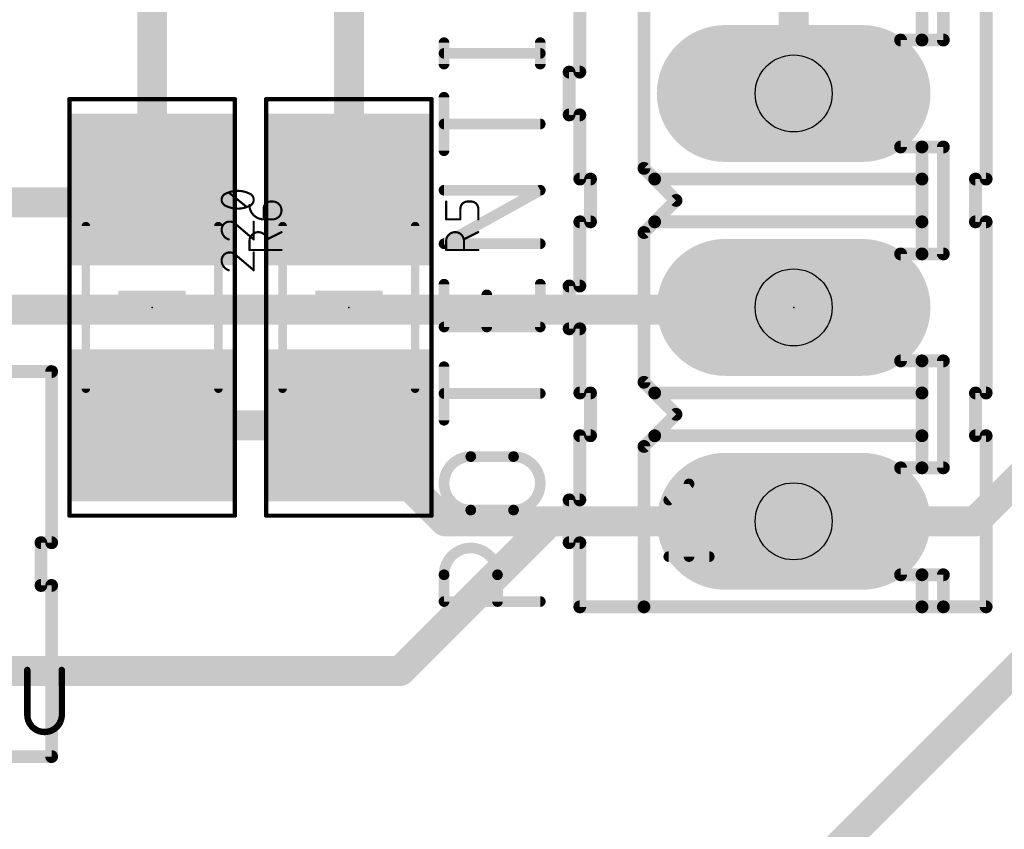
# Model space of a CAD drawing. Extents: x 0.4 to 63.1, y 0.1 to 70.6.
# Tile 11 of 18: x 41.3 to 53, y 26.5 to 36.2. Entities that reach past the tile are written whole.
import ezdxf

# ---------------------------------------------------------------- set-up
doc = ezdxf.new("R2010")
doc.units = 0
for name, color, linetype in [('1', 12, 'CONTINUOUS'), ('17', 110, 'CONTINUOUS'), ('21', 253, 'CONTINUOUS'), ('23', 53, 'CONTINUOUS'), ('25', 253, 'CONTINUOUS'), ('27', 253, 'CONTINUOUS'), ('29', 253, 'CONTINUOUS'), ('30', 253, 'CONTINUOUS'), ('31', 253, 'CONTINUOUS'), ('35', 253, 'CONTINUOUS'), ('39', 12, 'CONTINUOUS'), ('44', 253, 'CONTINUOUS'), ('51', 253, 'CONTINUOUS')]:
    doc.layers.add(name, color=color, linetype=linetype)

# ---------------------------------------------------------------- blocks, each defined once
blk = doc.blocks.new('RECT')
blk.add_solid([(-0.5, -0.5), (0.5, -0.5), (-0.5, 0.5), (0.5, 0.5)])
blk = doc.blocks.new('LONGP100')
at = {"const_width": 1}
blk.add_lwpolyline([(-0.5, 0), (0.5, 0)], dxfattribs=at)
at = {"const_width": 0.5}
for points in [[(-0.5, 0.25, 1), (-0.5, -0.25)], [(0.5, -0.25, 1), (0.5, 0.25)]]:
    blk.add_lwpolyline(points, format="xyb", dxfattribs=at)

msp = doc.modelspace()

# ---------------------------------------------------------------- linework, layer by layer
at = {"layer": '1', "const_width": 0.3556}
for points in [[(50.4952, 35.2806), (50.4952, 42.4688)], [(45.212, 34.1406), (45.212, 38.6334)], [(42.8752, 34.1406), (42.8752, 38.4302)], [(42.7228, 33.9882), (42.8752, 34.1406)], [(45.7708, 34.1406), (45.212, 34.1406)], [(42.7228, 33.9882), (31.9792, 33.9882)], [(50.4698, 32.7152), (33.7058, 32.7152)], [(50.4952, 32.7406), (50.4698, 32.7152)], [(42.8752, 31.3406), (45.212, 31.3406)], [(45.212, 31.3406), (44.9905, 31.3406)], [(45.212, 31.3406), (46.352, 30.2006)], [(52.6542, 30.2006), (53.34, 30.8864)], [(48.9458, 24.257), (55.4228, 30.734)], [(47.5996, 30.2006), (45.8216, 28.4226)], [(46.352, 30.2006), (47.5996, 30.2006)], [(50.4952, 30.2006), (47.5996, 30.2006)], [(50.6222, 30.0736), (50.4952, 30.2006)], [(50.4952, 30.2006), (52.6542, 30.2006)], [(45.8216, 28.4226), (39.3954, 28.4226)]]:
    msp.add_lwpolyline(points, dxfattribs=at)
at = {"layer": '1', "const_width": 0.1778}
for points in [[(50.4063, 35.2806, 1), (50.5841, 35.2806)], [(42.9381, 34.0777, 1), (42.8123, 34.2035)], [(45.212, 34.2295, 1), (45.212, 34.0517)], [(45.7708, 34.0517, 1), (45.7708, 34.2295)], [(42.7228, 33.8993, 1), (42.7228, 34.0771)], [(42.7863, 34.1406, 1), (42.9641, 34.1406)], [(45.1231, 34.1406, 1), (45.3009, 34.1406)], [(42.6599, 34.0511, 1), (42.7857, 33.9253)], [(50.4069, 32.7781, 1), (50.5327, 32.6523)], [(50.5581, 32.6777, 1), (50.4323, 32.8035)], [(50.4698, 32.6263, 1), (50.4698, 32.8041)], [(42.8752, 31.4295, 1), (42.8752, 31.2517)], [(44.9905, 31.4295, 1), (44.9905, 31.2517)], [(45.2749, 31.4035, 1), (45.1491, 31.2777)], [(45.212, 31.2517, 1), (45.212, 31.4295)], [(45.212, 31.2517, 1), (45.212, 31.4295)], [(46.352, 30.2895, 1), (46.352, 30.1117)], [(46.2891, 30.1377, 1), (46.4149, 30.2635)], [(47.5996, 30.2895, 1), (47.5996, 30.1117)], [(47.6625, 30.1377, 1), (47.5367, 30.2635)], [(47.5996, 30.1117, 1), (47.5996, 30.2895)], [(50.5581, 30.2635, 1), (50.4323, 30.1377)], [(50.4952, 30.2895, 1), (50.4952, 30.1117)], [(50.4952, 30.1117, 1), (50.4952, 30.2895)], [(52.5913, 30.2635, 1), (52.7171, 30.1377)], [(52.6542, 30.1117, 1), (52.6542, 30.2895)], [(50.5593, 30.0107, 1), (50.6851, 30.1365)], [(45.7587, 28.4855, 1), (45.8845, 28.3597)], [(45.8216, 28.3337, 1), (45.8216, 28.5115)]]:
    msp.add_lwpolyline(points, format="xyb", dxfattribs=at)
at = {"layer": '21'}
for points, const_width in [([(47.9552, 35.5346), (47.9552, 36.2966)], 0.1524), ([(48.7172, 34.3916), (48.7172, 36.2966)], 0.1524), ([(52.0192, 35.9156), (52.0192, 36.2966)], 0.1524), ([(52.2732, 36.2966), (52.2732, 35.9156)], 0.1524), ([(52.7812, 36.2966), (52.7812, 34.2646)], 0.1524), ([(51.7652, 34.6456), (51.7652, 35.9156)], 0.1524), ([(52.0192, 35.9156), (51.7652, 35.9156)], 0.1524), ([(52.2732, 35.9156), (52.0192, 35.9156)], 0.1524), ([(47.9552, 35.5346), (47.8282, 35.5346)], 0.1524), ([(47.8282, 35.5346), (47.8282, 35.0266)], 0.1524), ([(47.9552, 35.0266), (47.8282, 35.0266)], 0.1524), ([(47.9552, 34.2646), (47.9552, 35.0266)], 0.1524), ([(52.0192, 34.6456), (51.7652, 34.6456)], 0.1524), ([(52.2732, 34.6456), (52.0192, 34.6456)], 0.1524), ([(52.0192, 34.2646), (52.0192, 34.6456)], 0.1524), ([(52.2732, 33.3756), (52.2732, 34.6456)], 0.1524), ([(48.8442, 34.2646), (48.7172, 34.3916)], 0.1524), ([(48.0822, 34.2646), (47.9552, 34.2646)], 0.1524), ([(48.0822, 34.2646), (48.0822, 33.7566)], 0.1524), ([(49.0982, 34.0106), (48.8442, 34.2646)], 0.1524), ([(48.8442, 34.2646), (52.0192, 34.2646)], 0.1524), ([(52.0192, 33.7566), (52.0192, 34.2646)], 0.1524), ([(52.6542, 34.2646), (52.6542, 33.7566)], 0.1524), ([(52.6542, 34.2646), (52.7812, 34.2646)], 0.1524), ([(48.8442, 33.7566), (49.0982, 34.0106)], 0.1524), ([(48.0822, 33.7566), (47.9552, 33.7566)], 0.1524), ([(47.9552, 32.9946), (47.9552, 33.7566)], 0.1524), ([(48.7172, 33.6296), (48.8442, 33.7566)], 0.1524), ([(48.8442, 33.7566), (52.0192, 33.7566)], 0.1524), ([(52.0192, 33.3756), (52.0192, 33.7566)], 0.1524), ([(52.6542, 33.7566), (52.7812, 33.7566)], 0.1524), ([(52.7812, 31.7246), (52.7812, 33.7566)], 0.1524), ([(48.7172, 31.8516), (48.7172, 33.6296)], 0.1524), ([(52.0192, 33.3756), (51.7652, 33.3756)], 0.1524), ([(51.7652, 32.1056), (51.7652, 33.3756)], 0.1524), ([(52.2732, 33.3756), (52.0192, 33.3756)], 0.1524), ([(47.9552, 32.9946), (47.8282, 32.9946)], 0.1524), ([(47.8282, 32.9946), (47.8282, 32.4866)], 0.1524), ([(47.9552, 32.4866), (47.8282, 32.4866)], 0.1524), ([(47.9552, 31.7246), (47.9552, 32.4866)], 0.1524), ([(52.0192, 32.1056), (51.7652, 32.1056)], 0.1524), ([(52.2732, 32.1056), (52.0192, 32.1056)], 0.1524), ([(52.0192, 31.7246), (52.0192, 32.1056)], 0.1524), ([(52.2732, 32.1056), (52.2732, 30.8356)], 0.1524), ([(41.1734, 31.9786), (41.6814, 31.9786)], 0.1524), ([(41.6814, 31.9786), (41.6814, 29.9466)], 0.1524), ([(48.8442, 31.7246), (48.7172, 31.8516)], 0.1524), ([(48.0822, 31.7246), (47.9552, 31.7246)], 0.1524), ([(48.0822, 31.2166), (48.0822, 31.7246)], 0.1524), ([(49.0982, 31.4706), (48.8442, 31.7246)], 0.1524), ([(48.8442, 31.7246), (52.0192, 31.7246)], 0.1524), ([(52.0192, 31.2166), (52.0192, 31.7246)], 0.1524), ([(52.6542, 31.7246), (52.6542, 31.2166)], 0.1524), ([(52.6542, 31.7246), (52.7812, 31.7246)], 0.1524), ([(48.8442, 31.2166), (49.0982, 31.4706)], 0.1524), ([(48.0822, 31.2166), (47.9552, 31.2166)], 0.1524), ([(47.9552, 31.2166), (47.9552, 30.4546)], 0.1524), ([(48.7172, 31.0896), (48.8442, 31.2166)], 0.1524), ([(48.8442, 31.2166), (52.0192, 31.2166)], 0.1524), ([(52.0192, 30.8356), (52.0192, 31.2166)], 0.1524), ([(52.6542, 31.2166), (52.7812, 31.2166)], 0.1524), ([(52.7812, 31.2166), (52.7812, 29.1846)], 0.1524), ([(48.7172, 31.0896), (48.7172, 29.1846)], 0.1524), ([(51.7652, 29.5656), (51.7652, 30.8356)], 0.1524), ([(52.0192, 30.8356), (51.7652, 30.8356)], 0.1524), ([(52.2732, 30.8356), (52.0192, 30.8356)], 0.1524), ([(49.0121, 30.4532), (49.252, 30.6451)], 0.127), ([(49.252, 30.6451), (49.252, 29.7815)], 0.127), ([(47.9552, 30.4546), (47.8282, 30.4546)], 0.1524), ([(47.8282, 30.4546), (47.8282, 29.9466)], 0.1524), ([(41.5544, 29.9466), (41.5544, 29.4386)], 0.1524), ([(41.5544, 29.9466), (41.6814, 29.9466)], 0.1524), ([(47.9552, 29.9466), (47.8282, 29.9466)], 0.1524), ([(47.9552, 29.1846), (47.9552, 29.9466)], 0.1524), ([(49.0121, 29.7815), (49.4919, 29.7815)], 0.127), ([(52.0192, 29.5656), (51.7652, 29.5656)], 0.1524), ([(52.2732, 29.5656), (52.0192, 29.5656)], 0.1524), ([(52.0192, 29.5656), (52.0192, 29.1846)], 0.1524), ([(52.2732, 29.1846), (52.2732, 29.5656)], 0.1524), ([(41.5544, 29.4386), (41.6814, 29.4386)], 0.1524), ([(41.6814, 29.4386), (41.6814, 27.4066)], 0.1524), ([(47.9552, 29.1846), (48.7172, 29.1846)], 0.1524), ([(48.7172, 29.1846), (52.0192, 29.1846)], 0.1524), ([(52.0192, 29.1846), (52.2732, 29.1846)], 0.1524), ([(52.2732, 29.1846), (52.7812, 29.1846)], 0.1524), ([(41.1734, 27.4066), (41.6814, 27.4066)], 0.1524)]:
    msp.add_lwpolyline(points, dxfattribs=dict(at, const_width=const_width))
for points, const_width in [([(51.8033, 35.9156, 1), (51.7271, 35.9156)], 0.0762), ([(51.7652, 35.9537, 1), (51.7652, 35.8775)], 0.0762), ([(52.0192, 35.9537, 1), (52.0192, 35.8775)], 0.0762), ([(51.9811, 35.9156, 1), (52.0573, 35.9156)], 0.0762), ([(52.0192, 35.8775, 1), (52.0192, 35.9537)], 0.0762), ([(52.2351, 35.9156, 1), (52.3113, 35.9156)], 0.0762), ([(52.2732, 35.8775, 1), (52.2732, 35.9537)], 0.0762), ([(47.8282, 35.5727, 1), (47.8282, 35.4965)], 0.0762), ([(47.8663, 35.5346, 1), (47.7901, 35.5346)], 0.0762), ([(47.9171, 35.5346, 1), (47.9933, 35.5346)], 0.0762), ([(47.9552, 35.4965, 1), (47.9552, 35.5727)], 0.0762), ([(47.8282, 35.0647, 1), (47.8282, 34.9885)], 0.0762), ([(47.9933, 35.0266, 1), (47.9171, 35.0266)], 0.0762), ([(47.9552, 34.9885, 1), (47.9552, 35.0647)], 0.0762), ([(47.7901, 35.0266, 1), (47.8663, 35.0266)], 0.0762), ([(51.7652, 34.6837, 1), (51.7652, 34.6075)], 0.0762), ([(51.7271, 34.6456, 1), (51.8033, 34.6456)], 0.0762), ([(52.0192, 34.6837, 1), (52.0192, 34.6075)], 0.0762), ([(52.0573, 34.6456, 1), (51.9811, 34.6456)], 0.0762), ([(52.0192, 34.6075, 1), (52.0192, 34.6837)], 0.0762), ([(52.3113, 34.6456, 1), (52.2351, 34.6456)], 0.0762), ([(52.2732, 34.6075, 1), (52.2732, 34.6837)], 0.0762), ([(48.6791, 34.3916, 1), (48.7553, 34.3916)], 0.0762), ([(48.7441, 34.4185, 1), (48.6903, 34.3647)], 0.0762), ([(47.9552, 34.3027, 1), (47.9552, 34.2265)], 0.0762), ([(47.9171, 34.2646, 1), (47.9933, 34.2646)], 0.0762), ([(48.1203, 34.2646, 1), (48.0441, 34.2646)], 0.0762), ([(48.0822, 34.2265, 1), (48.0822, 34.3027)], 0.0762), ([(48.8442, 34.3027, 1), (48.8442, 34.2265)], 0.0762), ([(48.8711, 34.2915, 1), (48.8173, 34.2377)], 0.0762), ([(48.8173, 34.2377, 1), (48.8711, 34.2915)], 0.0762), ([(52.0573, 34.2646, 1), (51.9811, 34.2646)], 0.0762), ([(51.9811, 34.2646, 1), (52.0573, 34.2646)], 0.0762), ([(52.0192, 34.2265, 1), (52.0192, 34.3027)], 0.0762), ([(52.6923, 34.2646, 1), (52.6161, 34.2646)], 0.0762), ([(52.6542, 34.3027, 1), (52.6542, 34.2265)], 0.0762), ([(52.7431, 34.2646, 1), (52.8193, 34.2646)], 0.0762), ([(52.7812, 34.2265, 1), (52.7812, 34.3027)], 0.0762), ([(49.1251, 33.9837, 1), (49.0713, 34.0375)], 0.0762), ([(49.0713, 33.9837, 1), (49.1251, 34.0375)], 0.0762), ([(47.9552, 33.7947, 1), (47.9552, 33.7185)], 0.0762), ([(47.9933, 33.7566, 1), (47.9171, 33.7566)], 0.0762), ([(48.0822, 33.7185, 1), (48.0822, 33.7947)], 0.0762), ([(48.8442, 33.7947, 1), (48.8442, 33.7185)], 0.0762), ([(48.8173, 33.7835, 1), (48.8711, 33.7297)], 0.0762), ([(48.8711, 33.7297, 1), (48.8173, 33.7835)], 0.0762), ([(52.0573, 33.7566, 1), (51.9811, 33.7566)], 0.0762), ([(52.0192, 33.7185, 1), (52.0192, 33.7947)], 0.0762), ([(52.6542, 33.7947, 1), (52.6542, 33.7185)], 0.0762), ([(52.8193, 33.7566, 1), (52.7431, 33.7566)], 0.0762), ([(52.7812, 33.7185, 1), (52.7812, 33.7947)], 0.0762), ([(48.0441, 33.7566, 1), (48.1203, 33.7566)], 0.0762), ([(48.7553, 33.6296, 1), (48.6791, 33.6296)], 0.0762), ([(48.6903, 33.6565, 1), (48.7441, 33.6027)], 0.0762), ([(51.9811, 33.7566, 1), (52.0573, 33.7566)], 0.0762), ([(52.6161, 33.7566, 1), (52.6923, 33.7566)], 0.0762), ([(51.7652, 33.4137, 1), (51.7652, 33.3375)], 0.0762), ([(51.8033, 33.3756, 1), (51.7271, 33.3756)], 0.0762), ([(52.0192, 33.4137, 1), (52.0192, 33.3375)], 0.0762), ([(52.0192, 33.3375, 1), (52.0192, 33.4137)], 0.0762), ([(52.2732, 33.3375, 1), (52.2732, 33.4137)], 0.0762), ([(51.9811, 33.3756, 1), (52.0573, 33.3756)], 0.0762), ([(52.2351, 33.3756, 1), (52.3113, 33.3756)], 0.0762), ([(47.8282, 33.0327, 1), (47.8282, 32.9565)], 0.0762), ([(47.8663, 32.9946, 1), (47.7901, 32.9946)], 0.0762), ([(47.9171, 32.9946, 1), (47.9933, 32.9946)], 0.0762), ([(47.9552, 32.9565, 1), (47.9552, 33.0327)], 0.0762), ([(47.8282, 32.5247, 1), (47.8282, 32.4485)], 0.0762), ([(47.7901, 32.4866, 1), (47.8663, 32.4866)], 0.0762), ([(47.9933, 32.4866, 1), (47.9171, 32.4866)], 0.0762), ([(47.9552, 32.4485, 1), (47.9552, 32.5247)], 0.0762), ([(51.7652, 32.1437, 1), (51.7652, 32.0675)], 0.0762), ([(52.0192, 32.1437, 1), (52.0192, 32.0675)], 0.0762), ([(52.0573, 32.1056, 1), (51.9811, 32.1056)], 0.0762), ([(52.0192, 32.0675, 1), (52.0192, 32.1437)], 0.0762), ([(52.3113, 32.1056, 1), (52.2351, 32.1056)], 0.0762), ([(52.2732, 32.0675, 1), (52.2732, 32.1437)], 0.0762), ([(41.7195, 31.9786, 1), (41.6433, 31.9786)], 0.0762), ([(41.6814, 31.9405, 1), (41.6814, 32.0167)], 0.0762), ([(51.7271, 32.1056, 1), (51.8033, 32.1056)], 0.0762), ([(48.7441, 31.8785, 1), (48.6903, 31.8247)], 0.0762), ([(48.6791, 31.8516, 1), (48.7553, 31.8516)], 0.0762), ([(47.9552, 31.7627, 1), (47.9552, 31.6865)], 0.0762), ([(47.9171, 31.7246, 1), (47.9933, 31.7246)], 0.0762), ([(48.1203, 31.7246, 1), (48.0441, 31.7246)], 0.0762), ([(48.0822, 31.6865, 1), (48.0822, 31.7627)], 0.0762), ([(48.8442, 31.7627, 1), (48.8442, 31.6865)], 0.0762), ([(48.8711, 31.7515, 1), (48.8173, 31.6977)], 0.0762), ([(48.8173, 31.6977, 1), (48.8711, 31.7515)], 0.0762), ([(52.0573, 31.7246, 1), (51.9811, 31.7246)], 0.0762), ([(51.9811, 31.7246, 1), (52.0573, 31.7246)], 0.0762), ([(52.0192, 31.6865, 1), (52.0192, 31.7627)], 0.0762), ([(52.6923, 31.7246, 1), (52.6161, 31.7246)], 0.0762), ([(52.6542, 31.7627, 1), (52.6542, 31.6865)], 0.0762), ([(52.7431, 31.7246, 1), (52.8193, 31.7246)], 0.0762), ([(52.7812, 31.6865, 1), (52.7812, 31.7627)], 0.0762), ([(49.1251, 31.4437, 1), (49.0713, 31.4975)], 0.0762), ([(49.0713, 31.4437, 1), (49.1251, 31.4975)], 0.0762), ([(47.9552, 31.2547, 1), (47.9552, 31.1785)], 0.0762), ([(47.9933, 31.2166, 1), (47.9171, 31.2166)], 0.0762), ([(48.0441, 31.2166, 1), (48.1203, 31.2166)], 0.0762), ([(48.0822, 31.1785, 1), (48.0822, 31.2547)], 0.0762), ([(48.8442, 31.2547, 1), (48.8442, 31.1785)], 0.0762), ([(48.8173, 31.2435, 1), (48.8711, 31.1897)], 0.0762), ([(48.8711, 31.1897, 1), (48.8173, 31.2435)], 0.0762), ([(52.0573, 31.2166, 1), (51.9811, 31.2166)], 0.0762), ([(51.9811, 31.2166, 1), (52.0573, 31.2166)], 0.0762), ([(52.0192, 31.1785, 1), (52.0192, 31.2547)], 0.0762), ([(52.6542, 31.2547, 1), (52.6542, 31.1785)], 0.0762), ([(52.6161, 31.2166, 1), (52.6923, 31.2166)], 0.0762), ([(52.8193, 31.2166, 1), (52.7431, 31.2166)], 0.0762), ([(52.7812, 31.1785, 1), (52.7812, 31.2547)], 0.0762), ([(48.7553, 31.0896, 1), (48.6791, 31.0896)], 0.0762), ([(48.6903, 31.1165, 1), (48.7441, 31.0627)], 0.0762), ([(51.8033, 30.8356, 1), (51.7271, 30.8356)], 0.0762), ([(51.7652, 30.8737, 1), (51.7652, 30.7975)], 0.0762), ([(52.0192, 30.8737, 1), (52.0192, 30.7975)], 0.0762), ([(52.0192, 30.7975, 1), (52.0192, 30.8737)], 0.0762), ([(52.2732, 30.7975, 1), (52.2732, 30.8737)], 0.0762), ([(51.9811, 30.8356, 1), (52.0573, 30.8356)], 0.0762), ([(52.2351, 30.8356, 1), (52.3113, 30.8356)], 0.0762), ([(49.2838, 30.6451, 1), (49.2203, 30.6451)], 0.0635), ([(49.2718, 30.6203, 1), (49.2322, 30.6699)], 0.0635), ([(47.8282, 30.4927, 1), (47.8282, 30.4165)], 0.0762), ([(47.8663, 30.4546, 1), (47.7901, 30.4546)], 0.0762), ([(47.9552, 30.4165, 1), (47.9552, 30.4927)], 0.0762), ([(47.9171, 30.4546, 1), (47.9933, 30.4546)], 0.0762), ([(48.9923, 30.478, 1), (49.032, 30.4284)], 0.0635), ([(41.5925, 29.9466, 1), (41.5163, 29.9466)], 0.0762), ([(41.5544, 29.9847, 1), (41.5544, 29.9085)], 0.0762), ([(41.6433, 29.9466, 1), (41.7195, 29.9466)], 0.0762), ([(41.6814, 29.9085, 1), (41.6814, 29.9847)], 0.0762), ([(47.8282, 29.9847, 1), (47.8282, 29.9085)], 0.0762), ([(47.7901, 29.9466, 1), (47.8663, 29.9466)], 0.0762), ([(47.9933, 29.9466, 1), (47.9171, 29.9466)], 0.0762), ([(47.9552, 29.9085, 1), (47.9552, 29.9847)], 0.0762), ([(49.0121, 29.8133, 1), (49.0121, 29.7498)], 0.0635), ([(49.4919, 29.7498, 1), (49.4919, 29.8133)], 0.0635), ([(49.2203, 29.7815, 1), (49.2838, 29.7815)], 0.0635), ([(51.7652, 29.6037, 1), (51.7652, 29.5275)], 0.0762), ([(51.7271, 29.5656, 1), (51.8033, 29.5656)], 0.0762), ([(52.0192, 29.6037, 1), (52.0192, 29.5275)], 0.0762), ([(52.0573, 29.5656, 1), (51.9811, 29.5656)], 0.0762), ([(52.0192, 29.5275, 1), (52.0192, 29.6037)], 0.0762), ([(52.3113, 29.5656, 1), (52.2351, 29.5656)], 0.0762), ([(52.2732, 29.5275, 1), (52.2732, 29.6037)], 0.0762), ([(41.5544, 29.4767, 1), (41.5544, 29.4005)], 0.0762), ([(41.5163, 29.4386, 1), (41.5925, 29.4386)], 0.0762), ([(41.7195, 29.4386, 1), (41.6433, 29.4386)], 0.0762), ([(41.6814, 29.4005, 1), (41.6814, 29.4767)], 0.0762), ([(47.9552, 29.2227, 1), (47.9552, 29.1465)], 0.0762), ([(48.7172, 29.2227, 1), (48.7172, 29.1465)], 0.0762), ([(48.7172, 29.1465, 1), (48.7172, 29.2227)], 0.0762), ([(52.0192, 29.2227, 1), (52.0192, 29.1465)], 0.0762), ([(52.0192, 29.1465, 1), (52.0192, 29.2227)], 0.0762), ([(52.2732, 29.2227, 1), (52.2732, 29.1465)], 0.0762), ([(52.2732, 29.1465, 1), (52.2732, 29.2227)], 0.0762), ([(52.7812, 29.1465, 1), (52.7812, 29.2227)], 0.0762), ([(47.9171, 29.1846, 1), (47.9933, 29.1846)], 0.0762), ([(48.6791, 29.1846, 1), (48.7553, 29.1846)], 0.0762), ([(51.9811, 29.1846, 1), (52.0573, 29.1846)], 0.0762), ([(52.2351, 29.1846, 1), (52.3113, 29.1846)], 0.0762), ([(52.7431, 29.1846, 1), (52.8193, 29.1846)], 0.0762), ([(41.6433, 27.4066, 1), (41.7195, 27.4066)], 0.0762), ([(41.6814, 27.3685, 1), (41.6814, 27.4447)], 0.0762)]:
    msp.add_lwpolyline(points, format="xyb", dxfattribs=dict(at, const_width=const_width))
at = {"layer": '23'}
for p in [(42.8752, 32.7406), (45.212, 32.7406), (50.4952, 32.7406)]:
    msp.add_point(p, dxfattribs=at)
at = {"layer": '25'}
for points, const_width in [([(46.3741, 35.8838, 1), (46.3105, 35.8838)], 0.0635), ([(47.5171, 35.8838, 1), (47.4535, 35.8838)], 0.0635), ([(46.3423, 35.7886, 1), (46.3423, 35.7251)], 0.0635), ([(47.4853, 35.7251, 1), (47.4853, 35.7886)], 0.0635), ([(46.3105, 35.6298, 1), (46.3741, 35.6298)], 0.0635), ([(47.4535, 35.6298, 1), (47.5171, 35.6298)], 0.0635), ([(46.3741, 35.2361, 1), (46.3105, 35.2361)], 0.0635), ([(46.3423, 34.9504, 1), (46.3423, 34.8869)], 0.0635), ([(47.4853, 34.8869, 1), (47.4853, 34.9504)], 0.0635), ([(46.3105, 34.6011, 1), (46.3741, 34.6011)], 0.0635), ([(46.3423, 34.163, 1), (46.3423, 34.0995)], 0.0635), ([(47.5007, 34.1035, 1), (47.4699, 34.159)], 0.0635), ([(47.4853, 34.0995, 1), (47.4853, 34.163)], 0.0635), ([(44.0309, 33.9556, 0.4142), (44.2002, 33.7862)], 0.0254), ([(44.0372, 33.9556, 1), (44.0245, 33.9556)], 0.0127), ([(44.2849, 33.9979, 0.4142), (44.2002, 33.9132)], 0.0254), ([(44.2066, 33.9132, 1), (44.1939, 33.9132)], 0.0127), ([(44.1939, 33.9132, 1), (44.2066, 33.9132)], 0.0127), ([(44.2849, 34.0042, 1), (44.2849, 33.9916)], 0.0127), ([(44.2849, 33.9915, 1), (44.2849, 34.0042)], 0.0127), ([(44.3061, 33.7862, 1), (44.3061, 33.9979)], 0.0254), ([(44.3061, 34.0042, 1), (44.3061, 33.9916)], 0.0127), ([(44.3061, 33.9916, 1), (44.3061, 34.0042)], 0.0127), ([(46.374, 33.9979, 1), (46.3614, 33.9979)], 0.0127), ([(46.6217, 33.9979, 0.4142), (46.537, 33.9132)], 0.0254), ([(46.5434, 33.9132, 1), (46.5307, 33.9132)], 0.0127), ([(46.5307, 33.9132, 1), (46.5434, 33.9132)], 0.0127), ([(46.6217, 34.0042, 1), (46.6217, 33.9916)], 0.0127), ([(46.6217, 33.9916, 1), (46.6217, 34.0042)], 0.0127), ([(46.7487, 33.9132, 0.4142), (46.664, 33.9979)], 0.0254), ([(46.664, 34.0042, 1), (46.664, 33.9916)], 0.0127), ([(46.664, 33.9916, 1), (46.664, 34.0042)], 0.0127), ([(46.755, 33.9132, 1), (46.7424, 33.9132)], 0.0127), ([(46.7424, 33.9132, 1), (46.755, 33.9132)], 0.0127), ([(44.2002, 33.7926, 1), (44.2002, 33.7799)], 0.0127), ([(44.2002, 33.7799, 1), (44.2002, 33.7926)], 0.0127), ([(44.3061, 33.7926, 1), (44.3061, 33.7799)], 0.0127), ([(44.3061, 33.7799, 1), (44.3061, 33.7926)], 0.0127), ([(46.3677, 33.7926, 1), (46.3677, 33.7799)], 0.0127), ([(46.537, 33.7799, 1), (46.537, 33.7926)], 0.0127), ([(44.1939, 33.7862, 1), (44.2066, 33.7862)], 0.0127), ([(46.3614, 33.7862, 1), (46.374, 33.7862)], 0.0127), ([(46.5307, 33.7862, 1), (46.5434, 33.7862)], 0.0127), ([(46.7424, 33.7862, 1), (46.755, 33.7862)], 0.0127), ([(44.2426, 33.5284, 1), (44.0309, 33.5284)], 0.0254), ([(44.4147, 33.6286, 1), (44.4091, 33.6399)], 0.0127), ([(46.5794, 33.5284, 1), (46.3677, 33.5284)], 0.0254), ([(46.7515, 33.6286, 1), (46.7459, 33.6399)], 0.0127), ([(44.0373, 33.5284, 1), (44.0246, 33.5284)], 0.0127), ([(44.0246, 33.5284, 1), (44.0373, 33.5284)], 0.0127), ([(44.2397, 33.5553, 1), (44.2454, 33.5439)], 0.0127), ([(44.2489, 33.5284, 1), (44.2362, 33.5284)], 0.0127), ([(44.2362, 33.5284, 1), (44.2489, 33.5284)], 0.0127), ([(46.3423, 33.528, 1), (46.3423, 33.4645)], 0.0635), ([(46.3269, 33.524, 1), (46.3577, 33.4685)], 0.0635), ([(46.374, 33.5284, 1), (46.3614, 33.5284)], 0.0127), ([(46.3614, 33.5284, 1), (46.374, 33.5284)], 0.0127), ([(46.5765, 33.5553, 1), (46.5822, 33.5439)], 0.0127), ([(46.5857, 33.5284, 1), (46.573, 33.5284)], 0.0127), ([(46.573, 33.5284, 1), (46.5857, 33.5284)], 0.0127), ([(47.4853, 33.4645, 1), (47.4853, 33.528)], 0.0635), ([(44.0309, 33.4289, 1), (44.0309, 33.4162)], 0.0127), ([(44.0246, 33.4226, 1), (44.0373, 33.4226)], 0.0127), ([(44.2362, 33.4226, 1), (44.2489, 33.4226)], 0.0127), ([(44.4119, 33.4162, 1), (44.4119, 33.4289)], 0.0127), ([(46.3677, 33.4289, 1), (46.3677, 33.4162)], 0.0127), ([(46.3614, 33.4226, 1), (46.374, 33.4226)], 0.0127), ([(46.573, 33.4226, 1), (46.5857, 33.4226)], 0.0127), ([(46.7487, 33.4162, 1), (46.7487, 33.4289)], 0.0127), ([(46.3741, 33.0162, 1), (46.3105, 33.0162)], 0.0635), ([(47.5171, 33.0162, 1), (47.4535, 33.0162)], 0.0635), ([(46.8821, 32.8892, 1), (46.8186, 32.8892)], 0.0635), ([(46.3105, 32.5082, 1), (46.3741, 32.5082)], 0.0635), ([(46.3423, 32.5399, 1), (46.3423, 32.4764)], 0.0635), ([(46.8186, 32.5082, 1), (46.8821, 32.5082)], 0.0635), ([(47.4535, 32.5082, 1), (47.5171, 32.5082)], 0.0635), ([(47.4853, 32.4764, 1), (47.4853, 32.5399)], 0.0635), ([(46.3741, 32.0358, 1), (46.3105, 32.0358)], 0.0635), ([(46.3423, 31.75, 1), (46.3423, 31.6865)], 0.0635), ([(47.4853, 31.6865, 1), (47.4853, 31.75)], 0.0635), ([(46.3105, 31.4008, 1), (46.3741, 31.4008)], 0.0635), ([(46.6598, 30.969, 1), (46.6598, 30.334)], 0.127), ([(46.6598, 31.0007, 1), (46.6598, 30.9372)], 0.0635), ([(46.6598, 30.9372, 1), (46.6598, 31.0007)], 0.0635), ([(47.1678, 30.334, 1), (47.1678, 30.969)], 0.127), ([(47.1678, 31.0007, 1), (47.1678, 30.9372)], 0.0635), ([(47.1678, 30.9372, 1), (47.1678, 31.0007)], 0.0635), ([(46.6598, 30.3657, 1), (46.6598, 30.3022)], 0.0635), ([(46.6598, 30.3022, 1), (46.6598, 30.3657)], 0.0635), ([(47.1678, 30.3657, 1), (47.1678, 30.3022)], 0.0635), ([(47.1678, 30.3022, 1), (47.1678, 30.3657)], 0.0635), ([(46.9773, 29.5656, 1), (46.3423, 29.5656)], 0.127), ([(46.3741, 29.5656, 1), (46.3105, 29.5656)], 0.0635), ([(46.3105, 29.5656, 1), (46.3741, 29.5656)], 0.0635), ([(47.0091, 29.5656, 1), (46.9455, 29.5656)], 0.0635), ([(46.9455, 29.5656, 1), (47.0091, 29.5656)], 0.0635), ([(46.3105, 29.2481, 1), (46.3741, 29.2481)], 0.0635), ([(46.3423, 29.2798, 1), (46.3423, 29.2164)], 0.0635), ([(46.9455, 29.2481, 1), (47.0091, 29.2481)], 0.0635), ([(47.4853, 29.2164, 1), (47.4853, 29.2798)], 0.0635)]:
    msp.add_lwpolyline(points, format="xyb", dxfattribs=dict(at, const_width=const_width))
for points, const_width in [([(46.3423, 35.6298), (46.3423, 35.8838)], 0.127), ([(47.4853, 35.6298), (47.4853, 35.8838)], 0.127), ([(46.3423, 35.7568), (47.4853, 35.7568)], 0.127), ([(46.3423, 34.6011), (46.3423, 35.2361)], 0.127), ([(47.4853, 34.9186), (46.3423, 34.9186)], 0.127), ([(46.3423, 33.4962), (47.4853, 34.1312)], 0.127), ([(47.4853, 34.1312), (46.3423, 34.1312)], 0.127), ([(44.2002, 33.7862), (44.2002, 33.9132)], 0.0254), ([(44.2849, 33.9979), (44.3061, 33.9979)], 0.0254), ([(46.3677, 33.7862), (46.3677, 33.9979)], 0.0254), ([(46.537, 33.9132), (46.537, 33.7862)], 0.0254), ([(46.664, 33.9979), (46.6217, 33.9979)], 0.0254), ([(46.7487, 33.7862), (46.7487, 33.9132)], 0.0254), ([(44.3061, 33.7862), (44.2002, 33.7862)], 0.0254), ([(46.537, 33.7862), (46.3677, 33.7862)], 0.0254), ([(44.4119, 33.6342), (44.2426, 33.5496)], 0.0254), ([(46.7487, 33.6342), (46.5794, 33.5496)], 0.0254), ([(44.0309, 33.4226), (44.0309, 33.5284)], 0.0254), ([(44.2426, 33.5284), (44.2426, 33.4226)], 0.0254), ([(47.4853, 33.4962), (46.3423, 33.4962)], 0.127), ([(46.3677, 33.4226), (46.3677, 33.5284)], 0.0254), ([(46.5794, 33.5284), (46.5794, 33.4226)], 0.0254), ([(44.4119, 33.4226), (44.0309, 33.4226)], 0.0254), ([(46.7487, 33.4226), (46.3677, 33.4226)], 0.0254), ([(46.3423, 32.5082), (46.3423, 33.0162)], 0.127), ([(47.4853, 33.0162), (47.4853, 32.5082)], 0.127), ([(46.8503, 32.5082), (46.8503, 32.8892)], 0.127), ([(47.4853, 32.5082), (46.3423, 32.5082)], 0.127), ([(46.3423, 31.4008), (46.3423, 32.0358)], 0.127), ([(47.4853, 31.7183), (46.3423, 31.7183)], 0.127), ([(46.6598, 30.969), (47.1678, 30.969)], 0.127), ([(47.1678, 30.334), (46.6598, 30.334)], 0.127), ([(46.3423, 29.2481), (46.3423, 29.5656)], 0.127), ([(46.9773, 29.5656), (46.9773, 29.2481)], 0.127), ([(47.4853, 29.2481), (46.3423, 29.2481)], 0.127)]:
    msp.add_lwpolyline(points, dxfattribs=dict(at, const_width=const_width))
at = {"layer": '27'}
for points, const_width in [([(43.7536, 34.0932, 0.3205), (43.7007, 34.0191)], 0.0254), ([(43.8912, 34.1249, 0.1139), (43.7536, 34.0932)], 0.0254), ([(43.7508, 34.0989, 1), (43.7564, 34.0874)], 0.0127), ([(43.7557, 34.0871, 1), (43.7516, 34.0992)], 0.0127), ([(43.7893, 34.1087, 1), (43.7814, 34.0988)], 0.0127), ([(44.0288, 34.0932, 0.1139), (43.8912, 34.1249)], 0.0254), ([(43.8912, 34.1312, 1), (43.8912, 34.1186)], 0.0127), ([(43.8912, 34.1186, 1), (43.8912, 34.1313)], 0.0127), ([(44.0308, 34.0992, 1), (44.0267, 34.0871)], 0.0127), ([(44.0817, 34.0191, 0.3205), (44.0288, 34.0932)], 0.0254), ([(44.026, 34.0874, 1), (44.0316, 34.0989)], 0.0127), ([(43.7007, 34.0191, 0.3205), (43.7536, 33.945)], 0.0254), ([(43.707, 34.0191, 1), (43.6944, 34.0191)], 0.0127), ([(43.6944, 34.0191, 1), (43.707, 34.0191)], 0.0127), ([(43.7536, 33.945, 0.1139), (43.8912, 33.9132)], 0.0254), ([(43.7564, 33.9507, 1), (43.7508, 33.9393)], 0.0127), ([(43.7516, 33.939, 1), (43.7557, 33.951)], 0.0127), ([(43.8912, 33.9132, 0.1139), (44.0288, 33.945)], 0.0254), ([(43.8912, 33.9196, 1), (43.8912, 33.9069)], 0.0127), ([(43.8912, 33.9069, 1), (43.8912, 33.9196)], 0.0127), ([(43.9931, 33.9294, 1), (44.001, 33.9394)], 0.0127), ([(44.0288, 33.945, 0.3205), (44.0817, 34.0191)], 0.0254), ([(44.0267, 33.951, 1), (44.0308, 33.939)], 0.0127), ([(44.0316, 33.9393, 1), (44.026, 33.9507)], 0.0127), ([(44.088, 34.0191, 1), (44.0754, 34.0191)], 0.0127), ([(44.0754, 34.0191, 1), (44.0881, 34.0191)], 0.0127), ([(43.796, 33.7591, 0.4142), (43.7007, 33.6639)], 0.0254), ([(43.7959, 33.7655, 1), (43.796, 33.7528)], 0.0127), ([(43.87, 33.7274, 0.2053), (43.796, 33.7591)], 0.0254), ([(43.796, 33.7528, 1), (43.796, 33.7655)], 0.0127), ([(43.8741, 33.7322, 1), (43.8659, 33.7226)], 0.0127), ([(43.8654, 33.723, 1), (43.8746, 33.7318)], 0.0127), ([(44.0881, 33.7591, 1), (44.0754, 33.7591)], 0.0127), ([(43.7007, 33.6639, 0.3252), (43.7854, 33.5475)], 0.0254), ([(43.707, 33.6639, 1), (43.6944, 33.6639)], 0.0127), ([(43.6944, 33.6639, 1), (43.7071, 33.6639)], 0.0127), ([(43.7834, 33.5414, 1), (43.7873, 33.5535)], 0.0127), ([(44.0754, 33.5475, 1), (44.0881, 33.5475)], 0.0127), ([(44.0776, 33.5426, 1), (44.0858, 33.5523)], 0.0127), ([(43.796, 33.3934, 0.4142), (43.7007, 33.2981)], 0.0254), ([(43.7959, 33.3997, 1), (43.796, 33.387)], 0.0127), ([(43.87, 33.3616, 0.2053), (43.796, 33.3934)], 0.0254), ([(43.796, 33.387, 1), (43.796, 33.3997)], 0.0127), ([(43.8741, 33.3665, 1), (43.8659, 33.3568)], 0.0127), ([(43.8654, 33.3573, 1), (43.8746, 33.366)], 0.0127), ([(44.0881, 33.3934, 1), (44.0754, 33.3934)], 0.0127), ([(43.7007, 33.2981, 0.3252), (43.7854, 33.1817)], 0.0254), ([(43.707, 33.2981, 1), (43.6944, 33.2981)], 0.0127), ([(43.6944, 33.2981, 1), (43.7071, 33.2981)], 0.0127), ([(43.7834, 33.1757, 1), (43.7873, 33.1878)], 0.0127), ([(44.0754, 33.1817, 1), (44.0881, 33.1817)], 0.0127), ([(44.0776, 33.1769, 1), (44.0858, 33.1866)], 0.0127), ([(41.4116, 28.4353, 1), (41.3735, 28.4353)], 0.0381), ([(41.8209, 28.4353, 1), (41.7828, 28.4353)], 0.0381), ([(41.4116, 27.9033, 1), (41.3735, 27.9033)], 0.0381), ([(41.3735, 27.9033, 1), (41.4116, 27.9033)], 0.0381), ([(41.3926, 27.9033, 1), (41.8018, 27.9033)], 0.0762), ([(41.8209, 27.9033, 1), (41.7828, 27.9033)], 0.0381), ([(41.7828, 27.9033, 1), (41.8209, 27.9033)], 0.0381)]:
    msp.add_lwpolyline(points, format="xyb", dxfattribs=dict(at, const_width=const_width))
for points, const_width in [([(43.997, 33.9344), (43.7854, 34.1037)], 0.0254), ([(43.87, 33.7274), (44.0817, 33.5475)], 0.0254), ([(44.0817, 33.5475), (44.0817, 33.7591)], 0.0254), ([(43.87, 33.3616), (44.0817, 33.1817)], 0.0254), ([(44.0817, 33.1817), (44.0817, 33.3934)], 0.0254), ([(41.3926, 28.4353), (41.3926, 27.9033)], 0.0762), ([(41.8018, 27.9033), (41.8018, 28.4353)], 0.0762)]:
    msp.add_lwpolyline(points, dxfattribs=dict(at, const_width=const_width))
at = {"layer": '39', "const_width": 0.0508}
for points in [[(41.8922, 30.2676), (41.8922, 35.2136)], [(41.8922, 35.2136), (43.8582, 35.2136)], [(43.8582, 35.2136), (43.8582, 30.2676)], [(44.229, 30.2676), (44.229, 35.2136)], [(44.229, 35.2136), (46.195, 35.2136)], [(46.195, 35.2136), (46.195, 30.2676)], [(43.8582, 30.2676), (41.8922, 30.2676)], [(46.195, 30.2676), (44.229, 30.2676)]]:
    msp.add_lwpolyline(points, dxfattribs=at)
at = {"layer": '39', "const_width": 0.0254}
for points in [[(41.9049, 35.2136, 1), (41.8795, 35.2136)], [(41.8922, 35.2263, 1), (41.8922, 35.2009)], [(43.8709, 35.2136, 1), (43.8455, 35.2136)], [(43.8582, 35.2009, 1), (43.8582, 35.2263)], [(44.2417, 35.2136, 1), (44.2163, 35.2136)], [(44.229, 35.2263, 1), (44.229, 35.2009)], [(46.2077, 35.2136, 1), (46.1823, 35.2136)], [(46.195, 35.2009, 1), (46.195, 35.2263)], [(41.8922, 30.2803, 1), (41.8922, 30.2549)], [(43.8582, 30.2549, 1), (43.8582, 30.2803)], [(44.229, 30.2803, 1), (44.229, 30.2549)], [(46.195, 30.2549, 1), (46.195, 30.2803)], [(41.8795, 30.2676, 1), (41.9049, 30.2676)], [(43.8455, 30.2676, 1), (43.8709, 30.2676)], [(44.2163, 30.2676, 1), (44.2417, 30.2676)], [(46.1823, 30.2676, 1), (46.2077, 30.2676)]]:
    msp.add_lwpolyline(points, format="xyb", dxfattribs=at)
at = {"layer": '44'}
for centre in [(50.4952, 35.2806), (50.4952, 32.7406), (50.4952, 30.2006)]:
    msp.add_circle(centre, 0.4572, dxfattribs=at)
at = {"layer": '51', "const_width": 0.1016}
for points in [[(42.0882, 33.7056), (42.0882, 31.7756)], [(43.6622, 33.7056), (43.6622, 31.7756)], [(44.425, 33.7056), (44.425, 31.7756)], [(45.999, 33.7056), (45.999, 31.7756)]]:
    msp.add_lwpolyline(points, dxfattribs=at)
at = {"layer": '51', "const_width": 0.0508}
for points in [[(42.1136, 33.7056, 1), (42.0628, 33.7056)], [(43.6876, 33.7056, 1), (43.6368, 33.7056)], [(44.4504, 33.7056, 1), (44.3996, 33.7056)], [(46.0244, 33.7056, 1), (45.9736, 33.7056)], [(42.0628, 31.7756, 1), (42.1136, 31.7756)], [(43.6368, 31.7756, 1), (43.6876, 31.7756)], [(44.3996, 31.7756, 1), (44.4504, 31.7756)], [(45.9736, 31.7756, 1), (46.0244, 31.7756)]]:
    msp.add_lwpolyline(points, format="xyb", dxfattribs=at)

# ---------------------------------------------------------------- block references
at = {"layer": '1', "xscale": 1.6, "yscale": 1.8, "rotation": 270}
for p in [(42.8752, 34.1406), (45.212, 34.1406), (42.8752, 31.3406), (45.212, 31.3406)]:
    msp.add_blockref('RECT', p, dxfattribs=at)
at = {"layer": '17', "xscale": 1.4224, "yscale": 1.4224, "rotation": 180}
for p in [(50.4952, 35.2806), (50.4952, 35.2806), (50.4952, 32.7406), (50.4952, 32.7406), (50.4952, 30.2006), (50.4952, 30.2006)]:
    msp.add_blockref('LONGP100', p, dxfattribs=at)
at = {"layer": '29'}
for name, p, xscale, yscale, rotation in [('LONGP100', (50.4952, 35.2806), 1.6256, 1.6256, 180), ('RECT', (42.8752, 34.1406), 1.8032, 2.0032, 270), ('RECT', (45.212, 34.1406), 1.8032, 2.0032, 270), ('LONGP100', (50.4952, 32.7406), 1.6256, 1.6256, 180), ('RECT', (42.8752, 31.3406), 1.8032, 2.0032, 270), ('RECT', (45.212, 31.3406), 1.8032, 2.0032, 270), ('LONGP100', (50.4952, 30.2006), 1.6256, 1.6256, 180)]:
    msp.add_blockref(name, p, dxfattribs=dict(at, xscale=xscale, yscale=yscale, rotation=rotation))
at = {"layer": '30', "xscale": 1.6256, "yscale": 1.6256, "rotation": 180}
for p in [(50.4952, 35.2806), (50.4952, 32.7406), (50.4952, 30.2006)]:
    msp.add_blockref('LONGP100', p, dxfattribs=at)
at = {"layer": '31', "xscale": 1.6, "yscale": 1.8, "rotation": 270}
for p in [(42.8752, 34.1406), (45.212, 34.1406), (42.8752, 31.3406), (45.212, 31.3406)]:
    msp.add_blockref('RECT', p, dxfattribs=at)
at = {"layer": '35', "xscale": 0.3998, "yscale": 0.8002, "rotation": 270}
for p in [(42.8752, 32.7406), (45.212, 32.7406)]:
    msp.add_blockref('RECT', p, dxfattribs=at)
at = {"layer": '51'}
for p, xscale, yscale, rotation in [((50.4952, 35.2806), 0.6604, 0.6604, 90), ((42.8743, 34.0674), 0.7501, 1.7, 270), ((45.2111, 34.0674), 0.7501, 1.7, 270), ((50.4952, 32.7406), 0.6604, 0.6604, 90), ((42.8761, 31.4139), 0.7501, 1.7, 270), ((45.2129, 31.4139), 0.7501, 1.7, 270), ((50.4952, 30.2006), 0.6604, 0.6604, 90)]:
    msp.add_blockref('RECT', p, dxfattribs=dict(at, xscale=xscale, yscale=yscale, rotation=rotation))

doc.saveas('drawing.dxf')
